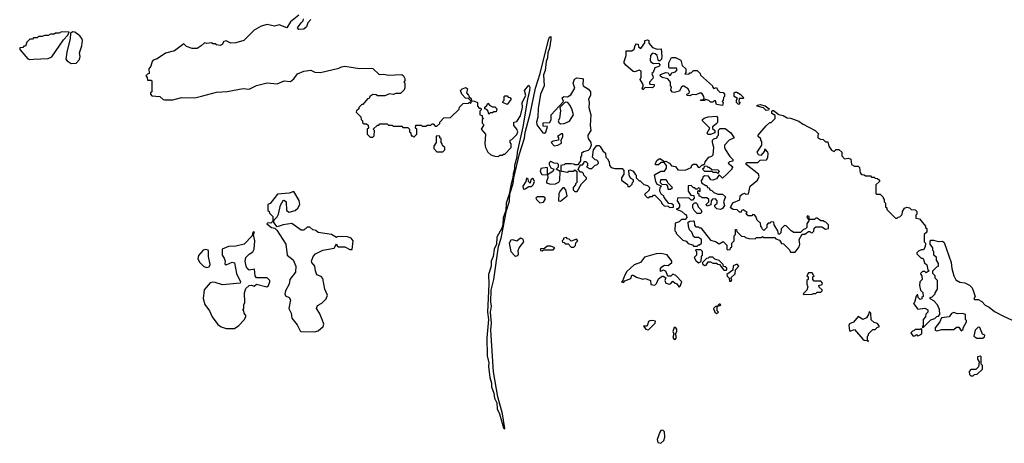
# Model space of a CAD drawing. Extents: x 2106670 to 2323771, y 35271 to 224896.
# Tile 124 of 256: x 2207640 to 2215771, y 121351 to 124850. Entities that reach past the tile are written whole.
import ezdxf

# ---------------------------------------------------------------- set-up
doc = ezdxf.new("R2010")
doc.units = 0

msp = doc.modelspace()

# ---------------------------------------------------------------- linework, layer by layer
at = {"layer": '0CON20XD'}
for points in [[(2209945, 124888), (2209876.4, 124833.6), (2209845, 124783.8), (2209782.7, 124807.3), (2209745, 124797.5), (2209685, 124809.2), (2209634.2, 124795.8), (2209575, 124764.2), (2209490.9, 124679.1), (2209425, 124659.2), (2209385, 124655.8), (2209344.1, 124675.9), (2209325, 124670), (2209312.5, 124645), (2209295, 124637.5), (2209265, 124642.5), (2209255, 124650), (2209235, 124650), (2209225, 124657.5), (2209185, 124652.5), (2209165, 124660), (2209140, 124635), (2209105, 124612.5), (2209065, 124613.3), (2209018.3, 124628.3), (2208995, 124650), (2208918.3, 124591.7), (2208845, 124573.3), (2208775, 124527.5), (2208743.6, 124516.4), (2208733.3, 124505), (2208723.6, 124466.4), (2208707.5, 124445), (2208710, 124405), (2208695, 124400), (2208682.5, 124385), (2208691.7, 124371.7), (2208695, 124350), (2208725, 124350), (2208730, 124345), (2208730, 124255), (2208720, 124245), (2208720, 124235), (2208731.7, 124221.7), (2208797, 124217), (2208825, 124190), (2208835, 124187.5), (2208905, 124187.5), (2208977, 124207), (2209085, 124203.8), (2209141.2, 124218.8), (2209265, 124250.8), (2209353.6, 124256.4), (2209485, 124282), (2209535, 124276.7), (2209595, 124306.7), (2209685, 124328), (2209765, 124321.2), (2209825, 124344.4), (2209875, 124340), (2209905, 124361.2), (2209935, 124402.5), (2209985.9, 124424.1), (2210045, 124433.3), (2210077, 124417), (2210125, 124413.8), (2210275, 124448.8), (2210298.3, 124461.7), (2210325, 124466.7), (2210445, 124446.2), (2210545, 124450), (2210556.4, 124446.4), (2210608.3, 124398.3), (2210645, 124400), (2210685, 124392.5), (2210795, 124397.5), (2210810, 124385), (2210820, 124365), (2210820, 124345), (2210812.5, 124335), (2210820, 124325), (2210821.7, 124288.3), (2210815, 124270), (2210785, 124240), (2210745, 124240), (2210725, 124232.5), (2210695, 124237.5), (2210655, 124220), (2210595, 124220), (2210585, 124230), (2210555, 124232.5), (2210532.5, 124215), (2210525, 124200), (2210513.3, 124196.7)], [(2210045, 124852.5), (2210020, 124825), (2210008.3, 124791.7), (2209987, 124773), (2209945, 124770), (2209933.8, 124783.8), (2209963.3, 124825), (2209980.8, 124839.2), (2209984.2, 124855.8)], [(2207725, 124520), (2207755, 124523.8), (2207875, 124530), (2207906.1, 124543.9), (2208002.5, 124685), (2208038.3, 124721.7), (2208048.3, 124748.3), (2207985, 124750), (2207965, 124740), (2207935, 124740), (2207925, 124730), (2207895, 124730), (2207875, 124720), (2207845, 124720), (2207825, 124710), (2207795, 124710), (2207785, 124700), (2207755, 124700), (2207745, 124690), (2207725, 124690), (2207700, 124665), (2207688.3, 124631.7), (2207675, 124630), (2207665, 124620), (2207641.7, 124618.3), (2207640, 124605), (2207707, 124527), (2207725, 124520)], [(2208065, 124487.5), (2208105, 124490), (2208135, 124520), (2208138.8, 124545), (2208134.2, 124575), (2208154.2, 124635), (2208157.7, 124677.7), (2208153.3, 124695), (2208135.9, 124715.9), (2208095, 124746.7), (2208075, 124750), (2208060, 124735), (2208057.5, 124695), (2208028.3, 124581.7), (2208020, 124525), (2208030.7, 124510.7), (2208065, 124487.5)], [(2210513.3, 124196.7), (2210475, 124150), (2210465, 124150), (2210440, 124125), (2210440, 124115), (2210421.7, 124098.3), (2210420, 124085), (2210458.3, 124048.3), (2210460, 124025), (2210470, 124015), (2210471.7, 124001.7), (2210485, 123990), (2210505, 123990), (2210518.3, 123978.3), (2210520, 123955), (2210510, 123945), (2210510, 123905), (2210535, 123880), (2210555, 123880), (2210568.3, 123891.7), (2210570, 123935), (2210560, 123945), (2210595, 123980), (2210605, 123980), (2210615, 123990), (2210675, 123990), (2210685, 123980), (2210715, 123980), (2210725, 123970), (2210795, 123970), (2210805, 123960), (2210845, 123960), (2210860, 123945), (2210860, 123925), (2210870, 123915), (2210871.7, 123891.7), (2210885, 123890), (2210895, 123880), (2210920, 123905), (2210920, 123945), (2210910, 123955), (2210911.7, 123978.3), (2210955, 123980), (2210965, 123970), (2210995, 123970), (2211005, 123980), (2211035, 123980), (2211045, 123990), (2211055, 123990), (2211071.7, 123971.7), (2211085, 123970), (2211108.3, 123991.7), (2211110, 124005), (2211141.7, 124038.3), (2211198.3, 124041.7), (2211268.3, 124111.7), (2211271.7, 124128.3), (2211301.7, 124158.3), (2211345, 124160), (2211355, 124170), (2211365, 124160), (2211370, 124180), (2211397, 124177), (2211420, 124165), (2211420, 124135), (2211435, 124120), (2211448.3, 124118.3), (2211450, 124105), (2211440, 124095), (2211440, 124065), (2211458.3, 124058.3), (2211460, 124045), (2211470, 124035), (2211460, 124025), (2211460, 123995), (2211470, 123985), (2211470, 123975), (2211450, 123945), (2211486.7, 123905), (2211482.5, 123825), (2211486.7, 123795), (2211507, 123757), (2211530, 123735), (2211565, 123722.5), (2211595, 123720), (2211605, 123730), (2211625, 123730), (2211635, 123740), (2211645, 123740), (2211700, 123795), (2211700, 123825), (2211690, 123835), (2211690, 123855), (2211705, 123860), (2211745, 123902.5), (2211753.3, 123925), (2211746.1, 123946.1), (2211720, 123975), (2211720, 124005), (2211745, 124010), (2211776.7, 124055), (2211792.5, 124125), (2211790, 124165), (2211820, 124225), (2211810, 124265), (2211845, 124310), (2211852.5, 124292.5), (2211851.2, 124265), (2211832.5, 124195), (2211796.2, 123966.2), (2211748.8, 123755), (2211746.4, 123713.6), (2211727, 123647), (2211727.5, 123615), (2211714.1, 123575.9), (2211713.3, 123545), (2211697.5, 123495), (2211681.7, 123408.3), (2211656.7, 123335), (2211653.3, 123275), (2211633, 123213), (2211630, 123155), (2211621.7, 123128.3), (2211580, 123055), (2211576.2, 122995), (2211558, 122955), (2211550, 122895), (2211533.9, 122856.1), (2211534, 122815), (2211511.2, 122745), (2211514.1, 122665.9), (2211503.1, 122435), (2211510.6, 122375), (2211498.3, 122221.7), (2211499.2, 122075), (2211514, 122015), (2211511.2, 121985), (2211523.3, 121895), (2211537.3, 121847.3), (2211537, 121817), (2211556.2, 121765), (2211560, 121725), (2211581.2, 121685), (2211583.3, 121635), (2211601.2, 121595), (2211635, 121480), (2211645, 121470), (2211647.5, 121475), (2211626.9, 121595), (2211589.2, 121735), (2211553, 121943), (2211531.4, 122285), (2211536.1, 122343.9), (2211528.6, 122435), (2211536, 122485), (2211530.9, 122520.9), (2211533.9, 122616.1), (2211556, 122705), (2211594.1, 122975.9), (2211615.6, 123044.4), (2211660, 123275), (2211685, 123350), (2211688.3, 123411.7), (2211716, 123496), (2211720, 123545), (2211768.6, 123741.4), (2211809.4, 123870.6), (2211812.9, 123917.1), (2211855, 124072.5), (2211900.6, 124285), (2211936.9, 124405), (2212006, 124685), (2212015, 124706.7), (2212025, 124712.5), (2212026.7, 124686.7), (2212015.4, 124614.6), (2212002.4, 124577.6), (2211999.5, 124535), (2211988.1, 124505), (2211978.3, 124431.7), (2211965.6, 124395), (2211970, 124305), (2211941.2, 124235), (2211922.7, 124117.3), (2211920, 124045), (2211907.5, 124005), (2211911.7, 123981.7), (2211960, 123915), (2211975, 123912.5), (2211985, 123920), (2211997.5, 123967.5), (2211961.7, 123971.7), (2211961.7, 123998.3), (2212018.3, 124001.7), (2212030, 124025), (2212030, 124065), (2212130, 124175), (2212120, 124205), (2212133.6, 124216.4), (2212165, 124214), (2212190.9, 124229.1), (2212223.8, 124285), (2212210, 124325), (2212221.7, 124358.3), (2212241.2, 124368.8), (2212287.5, 124365), (2212293.8, 124355), (2212290, 124315), (2212294.3, 124304.3), (2212337.5, 124275), (2212352.5, 124255), (2212352.5, 124225), (2212337.5, 124195), (2212343.3, 124165), (2212340, 124125), (2212356.7, 124065), (2212350, 123975), (2212356.7, 123935), (2212332.5, 123895), (2212332.5, 123885), (2212335, 123870), (2212357.5, 123835), (2212360, 123815), (2212347, 123783), (2212335, 123770), (2212295, 123760), (2212280, 123745), (2212280, 123725), (2212270, 123715), (2212270, 123685), (2212248.3, 123651.7), (2212225, 123650), (2212217, 123657), (2212195, 123660), (2212145, 123660), (2212135, 123650), (2212110, 123645), (2212110, 123605), (2212118.3, 123598.3), (2212165, 123590), (2212175, 123600), (2212215, 123600), (2212225, 123610), (2212240, 123595), (2212240, 123505), (2212230, 123495), (2212230, 123485), (2212210, 123465), (2212210, 123445), (2212225, 123430), (2212245, 123430), (2212280, 123495), (2212320, 123535), (2212320, 123545), (2212300, 123565), (2212295, 123580), (2212285, 123590), (2212271.7, 123591.7), (2212251.7, 123611.7), (2212261.7, 123638.3), (2212275, 123650), (2212288.3, 123651.7), (2212300, 123665), (2212301.7, 123678.3), (2212315, 123680), (2212330, 123665), (2212330, 123645), (2212320, 123635), (2212345, 123620), (2212365, 123620), (2212391.7, 123648.3), (2212405, 123650), (2212420, 123665), (2212418.3, 123678.3), (2212405, 123690), (2212391.7, 123691.7), (2212370, 123715), (2212377.5, 123775), (2212405, 123810), (2212425, 123810), (2212433.9, 123803.9), (2212457, 123767), (2212478.3, 123748.3), (2212480, 123715), (2212495, 123700), (2212507.5, 123675), (2212510, 123645), (2212525, 123630), (2212555, 123620), (2212615, 123620), (2212630, 123605), (2212630, 123575), (2212610, 123545), (2212610, 123525), (2212658.3, 123488.3), (2212661.7, 123471.7), (2212678.3, 123471.7), (2212698.3, 123491.7), (2212700, 123505), (2212710, 123515), (2212708.3, 123528.3), (2212685, 123540), (2212672.5, 123565), (2212671.7, 123608.3), (2212685, 123610), (2212705, 123600), (2212723, 123573), (2212730, 123565), (2212730, 123545), (2212741.7, 123531.7), (2212755, 123520), (2212765, 123520), (2212795, 123490), (2212825, 123480), (2212840, 123465), (2212838.3, 123441.7), (2212800, 123405), (2212821.7, 123381.7), (2212835, 123380), (2212845, 123390), (2212865, 123390), (2212875, 123400), (2212885, 123400), (2212938.3, 123348.3), (2212941.7, 123331.7), (2212961.7, 123311.7), (2212995, 123310), (2213005, 123300), (2213038.3, 123301.7), (2213038.3, 123318.3), (2213025, 123330), (2213001.7, 123331.7), (2212961.7, 123381.7), (2212960, 123395), (2212940, 123405), (2212927.5, 123435), (2212930, 123465), (2212940, 123475), (2212905, 123490), (2212893, 123513), (2212881.7, 123568.3), (2212935, 123600), (2212965, 123600), (2212982.5, 123625), (2212982.5, 123645), (2212961.7, 123671.7), (2212938.3, 123671.7), (2212915, 123650), (2212891.7, 123651.7), (2212890, 123665), (2212905, 123690), (2212925, 123702.5), (2212965, 123680), (2212975, 123682.5), (2213007.5, 123665), (2213023, 123643), (2213055, 123637.5), (2213075, 123610), (2213135, 123607.5), (2213185, 123630), (2213191.7, 123648.3), (2213205, 123657.5), (2213227, 123657), (2213241.7, 123631.7), (2213255, 123630), (2213275, 123650), (2213285, 123650), (2213298.3, 123661.7), (2213300, 123675), (2213330, 123715), (2213357, 123723), (2213367, 123733), (2213372.5, 123795), (2213361.2, 123835), (2213362.5, 123855), (2213373, 123867), (2213400, 123875), (2213400, 123885), (2213410, 123895), (2213411.7, 123938.3), (2213425, 123950), (2213445, 123952.5), (2213465, 123950), (2213512.5, 123915), (2213540, 123875), (2213500, 123855), (2213460, 123815), (2213460, 123795), (2213470, 123775), (2213505, 123720), (2213530, 123695), (2213528.3, 123681.7), (2213503, 123677), (2213490, 123665), (2213530, 123635), (2213520, 123625), (2213520, 123615), (2213480, 123575)], [(2212785, 124270), (2212780, 124285), (2212790, 124295), (2212787.5, 124315), (2212763.3, 124355), (2212772.5, 124375), (2212772.5, 124425), (2212755, 124433.3), (2212719.3, 124420.7), (2212705, 124422.5), (2212646.7, 124475), (2212632.5, 124495), (2212632.5, 124505), (2212648.8, 124555), (2212647, 124593), (2212695, 124592.5), (2212713.3, 124606.7), (2212722.5, 124637.5), (2212735, 124650), (2212748.3, 124648.3), (2212750, 124625), (2212768.3, 124611.7), (2212801.7, 124658.3), (2212801.7, 124678.3), (2212825, 124682.5), (2212835, 124677.5), (2212836.7, 124655), (2212865, 124620), (2212905, 124606.7), (2212938.3, 124608.3), (2212942.5, 124545), (2212940, 124525), (2212925, 124510), (2212915, 124510), (2212903.8, 124553.8), (2212888.3, 124568.3), (2212865, 124573.3), (2212848.8, 124555), (2212846, 124515), (2212852.3, 124502.3), (2212875, 124488.8), (2212915, 124490), (2212930, 124475), (2212917, 124463), (2212885, 124452.5), (2212870, 124415), (2212860, 124405), (2212870, 124375), (2212867.5, 124365), (2212840, 124335), (2212840, 124325), (2212845, 124317.5), (2212880, 124315), (2212878.3, 124301.7), (2212865, 124287.5), (2212805, 124290), (2212785, 124270)], [(2213445, 124140), (2213395, 124150), (2213385, 124180), (2213375, 124180), (2213365, 124170), (2213345, 124170), (2213331.7, 124181.7), (2213305, 124190), (2213295, 124182.5), (2213261.7, 124181.7), (2213265, 124187.5), (2213288.3, 124191.7), (2213291.7, 124198.3), (2213290, 124215), (2213272.5, 124242.5), (2213255, 124243.3), (2213225, 124230), (2213195, 124232.5), (2213175, 124222.5), (2213153.3, 124223.3), (2213150, 124235), (2213167.5, 124242.5), (2213172.5, 124255), (2213159.3, 124279.3), (2213125, 124300), (2213115, 124300), (2213101.2, 124288.8), (2213090, 124260), (2213045, 124247.5), (2213030.7, 124250.7), (2213018.3, 124268.3), (2213021.7, 124291.7), (2213013.6, 124303.6), (2213013.6, 124333.6), (2213007.5, 124345), (2212991.2, 124361.2), (2212945, 124372.5), (2212930, 124385), (2212933, 124397), (2212975, 124412.5), (2212995, 124410), (2213005, 124390), (2213015, 124392.5), (2213025, 124410), (2213055, 124420), (2213070, 124435), (2213065, 124450), (2213005, 124450), (2213000, 124455), (2213000, 124495), (2213023.6, 124536.4), (2213055, 124537.5), (2213100, 124515), (2213111.7, 124471.7), (2213140, 124445), (2213140, 124415), (2213131.7, 124401.7), (2213165, 124400), (2213175, 124410), (2213185, 124410), (2213205, 124430), (2213235, 124430), (2213260, 124405), (2213261.7, 124391.7), (2213360, 124305), (2213360, 124295), (2213371.7, 124281.7), (2213395, 124290), (2213401.7, 124271.7), (2213421.7, 124251.7), (2213448.3, 124248.3), (2213460, 124235), (2213460, 124215), (2213453, 124207), (2213450, 124185), (2213440, 124175), (2213450, 124165), (2213445, 124140)], [(2211370, 124180), (2211365, 124180), (2211345, 124200), (2211321.7, 124201.7), (2211290, 124235), (2211280, 124265), (2211295, 124280), (2211325, 124290), (2211338.3, 124278.3), (2211330, 124245), (2211347, 124227), (2211351.7, 124211.7), (2211368.3, 124198.3), (2211370, 124180)], [(2213575, 124150), (2213560, 124165), (2213560, 124185), (2213568.3, 124198.3), (2213540, 124215), (2213540, 124245), (2213548.3, 124251.7), (2213561.7, 124251.7), (2213590, 124235), (2213620, 124205), (2213615, 124200), (2213581.7, 124198.3), (2213580, 124175), (2213590, 124165), (2213575, 124150)], [(2211665, 124150), (2211630, 124165), (2211630, 124175), (2211640, 124185), (2211640, 124215), (2211645, 124220), (2211665, 124220), (2211675, 124210), (2211688.3, 124208.3), (2211700, 124195), (2211665, 124150)], [(2212105, 123990), (2212135, 123993.3), (2212179.3, 124010.7), (2212213.3, 124065), (2212200, 124115), (2212184.1, 124144.1), (2212166.1, 124166.1), (2212145, 124170), (2212100, 124125), (2212106.4, 124096.4), (2212096.7, 124033.3), (2212087.5, 124015), (2212091.7, 124001.7), (2212105, 123990)], [(2211515, 124070), (2211510, 124095), (2211498.3, 124108.3), (2211480, 124115), (2211481.7, 124128.3), (2211498.3, 124141.7), (2211505, 124160), (2211521.7, 124141.7), (2211545, 124130), (2211565, 124130), (2211580, 124115), (2211575, 124090), (2211555, 124090), (2211545, 124080), (2211525, 124080), (2211515, 124070)], [(2213480, 123575), (2213445, 123540), (2213415, 123570), (2213393, 123537), (2213365, 123523.3), (2213347, 123527), (2213328.3, 123558.3), (2213295, 123560), (2213281.7, 123548.3), (2213280, 123535), (2213268.3, 123521.7), (2213271.7, 123501.7), (2213305, 123480), (2213315, 123480), (2213320, 123465), (2213335, 123460), (2213340, 123445), (2213355, 123440), (2213371.7, 123421.7), (2213405, 123410), (2213445, 123410), (2213468.3, 123388.3), (2213452.5, 123345), (2213460, 123315), (2213445, 123290), (2213426.4, 123283.6), (2213398.3, 123288.3), (2213380, 123305), (2213381.7, 123318.3), (2213400, 123335), (2213400, 123355), (2213385, 123370), (2213361.7, 123368.3), (2213350, 123355), (2213348.3, 123321.7), (2213315, 123310), (2213310, 123325), (2213330, 123345), (2213330, 123365), (2213315, 123380), (2213275, 123380), (2213265, 123390), (2213251.7, 123391.7), (2213250, 123405), (2213240, 123415), (2213240, 123435), (2213245, 123440), (2213258.3, 123431.7), (2213260, 123455), (2213245, 123460), (2213235, 123450), (2213225, 123450), (2213215, 123460), (2213205, 123460), (2213185, 123480), (2213161.7, 123478.3), (2213160, 123435), (2213181.7, 123401.7), (2213208.3, 123398.3), (2213210, 123375), (2213195, 123360), (2213185, 123360), (2213165, 123380), (2213073, 123377), (2213070, 123355), (2213090, 123325), (2213090, 123305), (2213078.3, 123291.7), (2213060, 123285), (2213105, 123270), (2213135, 123240), (2213145, 123240), (2213150, 123215), (2213135, 123200), (2213105, 123200), (2213085, 123180), (2213051.7, 123168.3), (2213050, 123105), (2213060, 123095), (2213060, 123085), (2213115, 123030), (2213145, 123020), (2213161.7, 123001.7), (2213195, 122990), (2213205, 122980), (2213235, 122980), (2213245, 122990), (2213255, 122990), (2213270, 123005), (2213270, 123035), (2213245, 123050), (2213215, 123050), (2213205, 123060), (2213190, 123095), (2213170, 123115), (2213163, 123143), (2213161.7, 123178.3), (2213173, 123187), (2213205, 123190), (2213210, 123185), (2213211.7, 123151.7), (2213225, 123140), (2213245, 123140), (2213255, 123130), (2213265, 123130), (2213345, 123030), (2213387, 123017), (2213415, 123000), (2213448.3, 123018.3), (2213478.3, 122988.3), (2213480, 122955), (2213485, 122950), (2213508.3, 122951.7), (2213510, 122965), (2213520, 122975), (2213520, 123005), (2213540, 123025), (2213540, 123065), (2213550, 123075), (2213551.7, 123118.3), (2213558.3, 123118.3), (2213561.7, 123101.7), (2213601.7, 123061.7), (2213625, 123060), (2213635, 123050), (2213661.7, 123041.7), (2213715, 123040), (2213725, 123050), (2213765, 123050), (2213775, 123060), (2213785, 123050), (2213875, 123050), (2213885, 123040), (2213915, 123030), (2213931.7, 123001.7), (2213948.3, 122998.3), (2213998.3, 122948.3), (2214005, 122930), (2214045, 122930), (2214077, 122973), (2214082.5, 122995), (2214077.5, 123035), (2214101.7, 123078.3), (2214125, 123080), (2214155, 123100), (2214165, 123100), (2214175, 123090), (2214188.3, 123091.7), (2214197, 123103), (2214201.7, 123128.3), (2214215, 123140), (2214265, 123140), (2214295, 123120), (2214320, 123125), (2214320, 123155), (2214298.3, 123178.3), (2214285, 123180), (2214275, 123190), (2214255, 123190), (2214225, 123210), (2214215, 123210), (2214205, 123200), (2214160, 123200), (2214160, 123225), (2214145, 123230), (2214140, 123215), (2214160, 123195), (2214140, 123165), (2214140, 123135), (2214128.3, 123121.7), (2214111.7, 123118.3), (2214088.3, 123091.7), (2214033, 123093), (2214010, 123105), (2213968.3, 123148.3), (2213955, 123150), (2213928.3, 123121.7), (2213925, 123090), (2213915, 123080), (2213905, 123080), (2213900, 123105), (2213870, 123155), (2213868.3, 123178.3), (2213845, 123180), (2213835, 123170), (2213821.7, 123168.3), (2213810, 123155), (2213810, 123135), (2213785, 123110), (2213771.7, 123121.7), (2213770, 123135), (2213760, 123145), (2213758.3, 123168.3), (2213730, 123195), (2213720, 123225), (2213708.3, 123238.3), (2213695, 123240), (2213685, 123230), (2213655, 123230), (2213640, 123245), (2213648.3, 123258.3), (2213615, 123280), (2213600, 123275), (2213598.3, 123261.7), (2213585, 123260), (2213565, 123280), (2213533, 123283), (2213510, 123295), (2213520, 123325), (2213535, 123340), (2213586.4, 123363.6), (2213590, 123395), (2213605, 123410), (2213625, 123417.5), (2213635, 123410), (2213658.3, 123411.7), (2213673.3, 123475), (2213732.5, 123525), (2213747.5, 123555), (2213740, 123575), (2213650, 123645), (2213640, 123655), (2213640, 123665), (2213645, 123670), (2213735, 123670), (2213755, 123690), (2213807, 123693), (2213817, 123713), (2213820, 123745), (2213817, 123757), (2213798.3, 123778.3), (2213791.7, 123778.3), (2213790, 123765), (2213761.7, 123728.3), (2213740, 123735), (2213730, 123755), (2213770, 123815), (2213770, 123845), (2213760, 123855), (2213760, 123865), (2213737.5, 123885), (2213737.5, 123895), (2213805, 123972.5), (2213835, 124000), (2213845, 124000), (2213880, 124035), (2213878.3, 124058.3), (2213852.5, 124075), (2213850, 124095), (2213855, 124100), (2213865, 124100), (2213908.3, 124068.3), (2213945, 124057.5), (2213978.3, 124038.3), (2214006.4, 124036.4), (2214075, 124013.3), (2214105, 123990), (2214210, 123935), (2214240, 123905), (2214230, 123895), (2214230, 123875), (2214253, 123863), (2214275, 123860), (2214295, 123840), (2214315, 123840), (2214322.5, 123805), (2214343.6, 123773.6), (2214365, 123762.5), (2214383, 123777), (2214405, 123776.7), (2214430, 123755), (2214430, 123725), (2214451.7, 123701.7), (2214485, 123707.5), (2214505, 123697.5), (2214510, 123655), (2214535, 123640), (2214565, 123640), (2214575, 123630), (2214580, 123585), (2214591.7, 123571.7), (2214615, 123570), (2214625, 123560), (2214665, 123560), (2214675, 123550), (2214695, 123550), (2214705, 123540), (2214725, 123537.5), (2214740, 123525), (2214740, 123515), (2214710, 123485), (2214710, 123415), (2214715, 123410), (2214745, 123410), (2214770, 123385), (2214770, 123375), (2214780, 123365), (2214780, 123345), (2214790, 123335), (2214790, 123305), (2214800, 123295), (2214801.7, 123281.7), (2214871.7, 123211.7), (2214885, 123210), (2214895, 123220), (2214908.3, 123221.7), (2214928.3, 123241.7), (2214930, 123265), (2214947, 123293), (2214965, 123302.5), (2214987, 123297), (2215003, 123283), (2215035, 123280), (2215050, 123265), (2215050, 123245), (2215040, 123235), (2215041.7, 123211.7), (2215070, 123205), (2215120, 123145), (2215120, 123135), (2215130, 123125), (2215130, 123095), (2215110, 123075), (2215110, 123015), (2215120, 123005), (2215117, 122973), (2215105, 122950), (2215085, 122950), (2215061.7, 122938.3), (2215050, 122925), (2215050, 122915), (2215085, 122880), (2215095, 122880), (2215105, 122870), (2215113, 122843), (2215130, 122825), (2215140, 122785), (2215150, 122775), (2215125, 122760), (2215115, 122770), (2215095, 122770), (2215080, 122755), (2215082.5, 122745), (2215090, 122735), (2215092.5, 122705), (2215072.5, 122685), (2215070, 122655), (2215080, 122615), (2215097, 122597), (2215100, 122565), (2215090, 122555), (2215090, 122545), (2215075, 122540), (2215060, 122555), (2215058.3, 122578.3), (2215051.7, 122578.3), (2215043, 122567), (2215030, 122515), (2215020, 122505), (2215058.3, 122458.3), (2215115, 122467.5), (2215140, 122455), (2215140, 122435), (2215121.7, 122418.3), (2215120, 122395), (2215100, 122375), (2215100, 122325), (2215091.7, 122311.7), (2215105, 122310), (2215165, 122370), (2215197, 122383), (2215215, 122400), (2215228.3, 122401.7), (2215240, 122415), (2215236.4, 122456.4), (2215220, 122495), (2215189.3, 122529.3), (2215160, 122545), (2215160, 122555), (2215175, 122560), (2215200, 122585), (2215200, 122595), (2215220, 122625), (2215220, 122695), (2215200, 122715), (2215200, 122735), (2215180, 122755), (2215180, 122775), (2215215, 122810), (2215227.5, 122815), (2215227, 122837), (2215210, 122865), (2215210, 122885), (2215190, 122905), (2215190, 122935), (2215180, 122945), (2215180, 122965), (2215160, 122995), (2215160, 123025), (2215165, 123030), (2215185, 123030), (2215225, 123017.5), (2215261.7, 123021.7), (2215275, 123010), (2215333.3, 122845), (2215337.5, 122795), (2215353.6, 122733.6), (2215370.7, 122700.7), (2215405, 122682.5), (2215445, 122677.5), (2215485, 122657.5), (2215506.7, 122635), (2215517.5, 122605), (2215530, 122565), (2215520, 122545), (2215525, 122540), (2215555, 122540), (2215585, 122522.5), (2215611.7, 122491.7), (2215645.8, 122475.8), (2215689.5, 122439.5), (2215760, 122405), (2215835, 122368.8)], [(2213805, 124100), (2213781.7, 124121.7), (2213730, 124135), (2213730, 124145), (2213755, 124150), (2213795, 124137.5), (2213830, 124115), (2213825, 124102.5), (2213805, 124100)], [(2213321.7, 123901.7), (2213317.5, 123915), (2213340, 123955), (2213280, 124015), (2213280, 124025), (2213293, 124037), (2213325, 124047.5), (2213395, 124052.5), (2213403, 124043), (2213402.5, 124005), (2213396.4, 123993.6), (2213360, 123965), (2213361.7, 123951.7), (2213380, 123935), (2213380, 123915), (2213345, 123902.5), (2213321.7, 123901.7)], [(2211135, 123760), (2211150, 123775), (2211150, 123795), (2211131.7, 123811.7), (2211130, 123825), (2211120, 123835), (2211120, 123865), (2211110, 123875), (2211108.3, 123888.3), (2211085, 123890), (2211080, 123885), (2211080, 123835), (2211060, 123805), (2211060, 123785), (2211085, 123760), (2211135, 123760)], [(2212055, 123807.5), (2212085, 123812.5), (2212115, 123830), (2212112.5, 123855), (2212126.7, 123885), (2212125, 123907.5), (2212113.3, 123906.7), (2212080, 123885), (2212090, 123875), (2212090, 123855), (2212045, 123847.5), (2212030, 123835), (2212055, 123807.5)], [(2212022.5, 123492.5), (2212065, 123493.3), (2212093, 123507), (2212100, 123525), (2212102.5, 123595), (2212070, 123615), (2212090, 123635), (2212090, 123655), (2212081.7, 123661.7), (2212054, 123664), (2212025, 123680), (2212012.5, 123667.5), (2212012.5, 123655), (2212027, 123627), (2212050, 123615), (2212042.5, 123595), (2212000, 123570), (2212000, 123625), (2211995, 123630), (2211945, 123620), (2211938.8, 123595), (2211952.3, 123572.3), (2212000, 123570), (2212002.5, 123545), (2211990, 123515), (2211991.7, 123501.7), (2212022.5, 123492.5)], [(2213405, 123580), (2213420, 123595), (2213408.3, 123608.3), (2213355, 123610), (2213335, 123630), (2213325, 123630), (2213315, 123640), (2213291.7, 123638.3), (2213290, 123625), (2213280, 123615), (2213295, 123600), (2213355, 123600), (2213365, 123590), (2213395, 123590), (2213405, 123580)], [(2211805, 123450), (2211815, 123452.5), (2211845, 123472.5), (2211867, 123473), (2211880, 123485), (2211890, 123515), (2211883, 123533), (2211875, 123537.5), (2211861.7, 123528.3), (2211855, 123500), (2211843, 123513), (2211840, 123535), (2211825, 123540), (2211820, 123515), (2211793.8, 123475), (2211797, 123457), (2211805, 123450)], [(2213015, 123450), (2213030, 123465), (2212991.7, 123501.7), (2212990, 123515), (2212978.3, 123528.3), (2212931.7, 123528.3), (2212930, 123505), (2212941.7, 123491.7), (2212978.3, 123488.3), (2212990, 123475), (2212991.7, 123451.7), (2213015, 123450)], [(2210075, 122273.3), (2210105, 122280), (2210146.7, 122315), (2210151.2, 122335), (2210139.2, 122375), (2210116.7, 122425), (2210090, 122465), (2210100.5, 122489.5), (2210135, 122510), (2210172, 122545), (2210182.5, 122575), (2210159.2, 122625), (2210142.7, 122712.7), (2210128.8, 122728.8), (2210094.2, 122744.2), (2210082, 122775), (2210076.7, 122815), (2210051.2, 122845), (2210048.8, 122855), (2210063.8, 122895), (2210082.7, 122917.3), (2210144.2, 122945.8), (2210236.1, 122963.9), (2210255, 123000), (2210261.7, 122981.7), (2210273.6, 122973.6), (2210325, 122973.3), (2210365, 122952.5), (2210385, 122952.5), (2210393.3, 123025), (2210377.5, 123045), (2210346.4, 123056.4), (2210295, 123060), (2210263, 123057), (2210255, 123050), (2210215, 123076.2), (2210103.6, 123093.6), (2210085, 123110), (2210060, 123115), (2210035, 123136.7), (2210015, 123136.2), (2209986.9, 123113.1), (2209965, 123112.9), (2209886.1, 123166.1), (2209815, 123156.2), (2209765, 123140), (2209740, 123175), (2209741.7, 123198.3), (2209765, 123222.5), (2209776.7, 123245), (2209793, 123317), (2209815, 123357.5), (2209825, 123360), (2209840, 123345), (2209843, 123273), (2209865, 123260), (2209915, 123273.8), (2209937.3, 123292.7), (2209952.5, 123325), (2209947, 123357), (2209905, 123430), (2209865, 123416.7), (2209770, 123410), (2209708.3, 123331.7), (2209690, 123325), (2209690, 123275), (2209700, 123265), (2209701.7, 123251.7), (2209730, 123225), (2209730, 123185), (2209715, 123170), (2209688.3, 123171.7), (2209680, 123165), (2209720, 123135), (2209747.5, 123127.5), (2209763, 123113), (2209838, 122995), (2209850, 122905), (2209897.3, 122867.3), (2209920, 122815), (2209918.8, 122765), (2209871.2, 122705), (2209866.7, 122665), (2209835, 122610), (2209830, 122585), (2209835, 122570), (2209866.4, 122556.4), (2209876.1, 122536.1), (2209862.5, 122465), (2209881.2, 122425), (2209886.2, 122385), (2209930.6, 122330.6), (2209955, 122280), (2209962.5, 122275), (2210075, 122273.3)], [(2212105, 123350), (2212160, 123395), (2212150, 123445), (2212135, 123460), (2212125, 123460), (2212105, 123440), (2212092.5, 123415), (2212090, 123355), (2212105, 123350)], [(2211935, 123338.8), (2211965, 123343.3), (2211980, 123365), (2211978.3, 123378.3), (2211967, 123387), (2211915, 123387.5), (2211903, 123377), (2211907.5, 123365), (2211935, 123338.8)], [(2213265, 123250), (2213235, 123250), (2213210, 123275), (2213200, 123295), (2213200, 123325), (2213213, 123337), (2213227, 123337), (2213235, 123330), (2213242.5, 123305), (2213262.5, 123285), (2213272.5, 123265), (2213265, 123250)], [(2209415, 122300), (2209450, 122325), (2209495, 122370), (2209507.5, 122395), (2209506.7, 122406.7), (2209492.5, 122425), (2209490, 122445), (2209480, 122455), (2209490, 122465), (2209490, 122495), (2209500, 122515), (2209497.5, 122595), (2209508.8, 122631.2), (2209536.1, 122653.9), (2209555, 122656.7), (2209575, 122650), (2209595, 122666.2), (2209680, 122645), (2209694, 122656), (2209706.7, 122685), (2209706.1, 122696.1), (2209685, 122716.7), (2209595, 122717.5), (2209583.6, 122733.6), (2209580, 122790), (2209535, 122780.8), (2209519.2, 122795), (2209510.5, 122815), (2209503.3, 122856.7), (2209507.5, 122885), (2209535, 122913.8), (2209565, 122933.8), (2209575.7, 122955), (2209581.2, 123025), (2209570, 123075), (2209580, 123095), (2209571.7, 123098.3), (2209563, 123087), (2209560, 123065), (2209493.6, 122996.4), (2209425, 122980), (2209365, 122976.7), (2209312.5, 122955), (2209312.5, 122905), (2209329.3, 122879.3), (2209336.2, 122855), (2209333.8, 122835), (2209345, 122826.7), (2209395, 122846.2), (2209413, 122843), (2209430, 122755), (2209462.5, 122685), (2209460, 122675), (2209315, 122660), (2209255, 122680), (2209235, 122683.3), (2209213.9, 122676.1), (2209162.3, 122617.7), (2209156.4, 122546.4), (2209168.3, 122498.3), (2209206.1, 122446.1), (2209230, 122395), (2209275, 122333.3), (2209305, 122312.5), (2209345, 122300), (2209415, 122300)], [(2211735, 122896.2), (2211755, 122903.3), (2211760, 122915), (2211756.4, 122943.6), (2211763.8, 122965), (2211802, 123015), (2211798, 123038), (2211775, 123046.7), (2211745, 123021.2), (2211713, 123033), (2211695, 123030), (2211683.1, 123005), (2211696.4, 122936.4), (2211725, 122901.2), (2211735, 122896.2)], [(2212215, 122970), (2212230, 122985), (2212231.7, 123008.3), (2212250, 123025), (2212238.3, 123038.3), (2212195, 123020), (2212178.3, 123038.3), (2212165, 123040), (2212155, 123050), (2212130, 123045), (2212130, 123035), (2212120, 123025), (2212121.7, 123011.7), (2212135, 123010), (2212145, 123000), (2212168.3, 122998.3), (2212195, 122970), (2212215, 122970)], [(2209185, 122802.5), (2209205, 122810), (2209212.5, 122827.5), (2209200, 122895), (2209199.3, 122939.3), (2209196.1, 122946.1), (2209175, 122953.3), (2209155, 122946.7), (2209117.7, 122902.3), (2209110, 122875), (2209127.5, 122845), (2209160.7, 122810.7), (2209185, 122802.5)], [(2211955, 122940), (2211965, 122950), (2212045, 122950), (2212060, 122965), (2212025, 122980), (2211995, 122980), (2211975, 122960), (2211941.7, 122958.3), (2211940, 122945), (2211955, 122940)], [(2213245, 122842.5), (2213268.3, 122851.7), (2213270, 122895), (2213280, 122905), (2213280, 122935), (2213265, 122950), (2213225, 122950), (2213220, 122945), (2213230, 122935), (2213230, 122905), (2213210, 122885), (2213225, 122860), (2213245, 122842.5)], [(2213085, 122640), (2213095, 122650), (2213108, 122685), (2213058.3, 122738.3), (2213035, 122747.5), (2213017, 122733), (2212992.5, 122732.5), (2212975, 122772.5), (2212955, 122780), (2212931.7, 122771.7), (2212932.5, 122795), (2212941.7, 122808.3), (2212965, 122822.5), (2212995, 122818.8), (2213026.2, 122845), (2213025, 122856.7), (2212986.9, 122906.9), (2212935, 122918.6), (2212895, 122917.5), (2212801.1, 122888.9), (2212765.7, 122844.3), (2212715, 122826), (2212655, 122770), (2212633.3, 122735), (2212618.3, 122691.7), (2212610, 122685), (2212625, 122680), (2212637.5, 122692.5), (2212686.1, 122713.9), (2212695, 122740), (2212705, 122740), (2212735, 122722.5), (2212785, 122707.5), (2212805, 122712.5), (2212845, 122700), (2212850, 122695), (2212851.7, 122661.7), (2212885, 122657.5), (2212898.3, 122671.7), (2212915, 122710), (2212945, 122732.5), (2212955, 122732.5), (2212977, 122717), (2212968.8, 122695), (2212976.7, 122675), (2213005, 122666.2), (2213018.3, 122671.7), (2213035, 122690), (2213053, 122673), (2213065, 122670), (2213085, 122640)], [(2213475, 122780), (2213480, 122785), (2213478.3, 122798.3), (2213465, 122810), (2213451.7, 122811.7), (2213448.3, 122828.3), (2213415, 122860), (2213381.7, 122871.7), (2213365, 122890), (2213335, 122890), (2213325, 122880), (2213311.7, 122878.3), (2213280, 122845), (2213280, 122835), (2213295, 122820), (2213308.3, 122821.7), (2213325, 122850), (2213345, 122850), (2213365, 122840), (2213395, 122840), (2213405, 122830), (2213418.3, 122828.3), (2213455, 122780), (2213475, 122780)], [(2213515, 122690), (2213520, 122705), (2213511.7, 122718.3), (2213548.3, 122751.7), (2213550, 122785), (2213580, 122815), (2213565, 122830), (2213531.7, 122818.3), (2213528.3, 122781.7), (2213480, 122745), (2213481.7, 122731.7), (2213500, 122715), (2213501.7, 122691.7), (2213515, 122690)], [(2214115, 122580), (2214185, 122582.5), (2214195, 122590), (2214215, 122590), (2214225, 122600), (2214255, 122600), (2214268.3, 122611.7), (2214268.3, 122618.3), (2214241.7, 122641.7), (2214240, 122655), (2214268.3, 122661.7), (2214270, 122675), (2214255, 122690), (2214201.7, 122691.7), (2214190, 122705), (2214190, 122725), (2214200, 122735), (2214190, 122745), (2214190, 122755), (2214185, 122760), (2214155, 122760), (2214140, 122735), (2214150, 122725), (2214150, 122705), (2214140, 122695), (2214140, 122665), (2214147.5, 122645), (2214140, 122615), (2214110, 122585), (2214115, 122580)], [(2213395, 122422.5), (2213410, 122435), (2213400, 122445), (2213400, 122480), (2213410, 122490), (2213425, 122490), (2213430, 122495), (2213425, 122500), (2213415, 122500), (2213400, 122480), (2213385, 122480), (2213370, 122465), (2213380, 122435), (2213395, 122422.5)], [(2214645, 122190), (2214650, 122195), (2214640, 122200), (2214640, 122235), (2214650, 122245), (2214650, 122255), (2214685, 122290), (2214705, 122290), (2214721.7, 122308.3), (2214740, 122315), (2214725, 122340), (2214695, 122350), (2214671.7, 122371.7), (2214670, 122425), (2214655, 122440), (2214650, 122415), (2214633, 122387), (2214603.6, 122373.6), (2214565, 122400), (2214525, 122352.5), (2214491.7, 122338.3), (2214487.5, 122325), (2214491.7, 122281.7), (2214505, 122280), (2214535, 122290), (2214601.7, 122211.7), (2214613, 122203), (2214640, 122200), (2214645, 122190)], [(2215415, 122280), (2215430, 122295), (2215430, 122305), (2215460, 122355), (2215460, 122365), (2215450, 122375), (2215450, 122415), (2215425, 122422.5), (2215385, 122420), (2215355, 122432.5), (2215335, 122422.5), (2215315, 122396.7), (2215251.7, 122388.3), (2215240, 122355), (2215200, 122305), (2215200, 122285), (2215215, 122280), (2215255, 122292.5), (2215355, 122290), (2215375, 122310), (2215395, 122310), (2215415, 122280)], [(2212825, 122287.5), (2212835, 122292.5), (2212887.3, 122342.7), (2212890, 122360), (2212865, 122366.7), (2212845, 122363.3), (2212833.9, 122356.1), (2212825, 122330), (2212815, 122320), (2212791.7, 122318.3), (2212810, 122295), (2212825, 122287.5)], [(2213045, 122207.5), (2213055, 122212.5), (2213063.3, 122225), (2213056.7, 122255), (2213065.7, 122274.3), (2213066, 122295), (2213055, 122306.7), (2213045, 122306.7), (2213034, 122275), (2213042.5, 122255), (2213033.8, 122225), (2213045, 122207.5)], [(2215055, 122240), (2215065, 122242.5), (2215090, 122255), (2215090, 122295), (2215085, 122300), (2215075, 122290), (2215035, 122290), (2215025, 122280), (2215011.7, 122278.3), (2215000, 122265), (2215015, 122240), (2215035, 122240), (2215045, 122250), (2215055, 122240)], [(2215595, 122220), (2215608.3, 122231.7), (2215610, 122245), (2215591.7, 122251.7), (2215568.3, 122308.3), (2215555, 122310), (2215530, 122285), (2215520, 122235), (2215545, 122220), (2215595, 122220)], [(2215515, 121910), (2215525, 121920), (2215548.3, 121921.7), (2215590, 121965), (2215590, 121995), (2215580, 122005), (2215580, 122065), (2215571.7, 122071.7), (2215550, 122065), (2215550, 122045), (2215562.5, 122025), (2215558.3, 121981.7), (2215535, 121960), (2215495, 121960), (2215480, 121945), (2215485, 121920), (2215495, 121910), (2215515, 121910)], [(2212935, 121351.4), (2212958.6, 121375), (2212967, 121403), (2212964, 121445), (2212950.7, 121460.7), (2212935, 121456), (2212925, 121443.8), (2212903.7, 121383.7), (2212908.7, 121358.7), (2212935, 121351.4)]]:
    msp.add_lwpolyline(points, dxfattribs=at)

doc.saveas('drawing.dxf')
